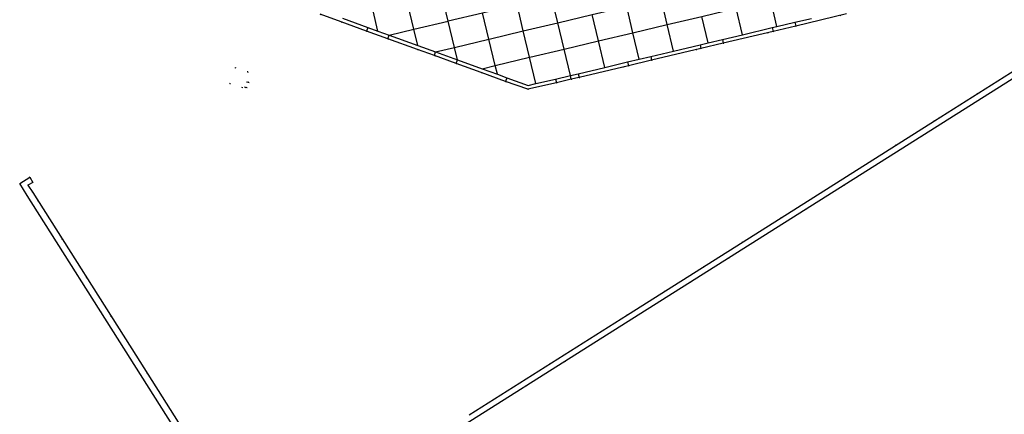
# Model space of a CAD drawing. Header units: metres. Extents: x 174791 to 179073, y 406431 to 409043.
# Tile 210 of 256: x 177152 to 177291, y 407948 to 408004. Entities that reach past the tile are written whole.
import ezdxf

# ---------------------------------------------------------------- set-up
doc = ezdxf.new("R2010")
doc.units = ezdxf.units.M
doc.linetypes.add('DOT', pattern=[6.35, 0, -6.35])
for name, color, linetype in [('scheiding_muur', 254, 'Continuous'), ('terreindeelbegroeid', 254, 'DOT'), ('terreindeelonbegroeid', 254, 'DOT'), ('wegdeel_rolbaan', 254, 'Continuous'), ('weginrichtingselement_voeg_vliegtuigverharding', 254, 'Continuous')]:
    doc.layers.add(name, color=color, linetype=linetype)

msp = doc.modelspace()

# ---------------------------------------------------------------- linework, layer by layer
at = {"layer": 'scheiding_muur'}
for points in [[(177273.067, 408120.234, 0), (177294.181, 408086.714, 0), (177303.929, 408071.237, 0), (177313.741, 408055.66, 0), (177334.514, 408022.68, 0), (177313.182, 408009.187, 0), (177235.535, 407960.077, 0), (177185.167, 407928.202, 0)], [(177215.277, 407948.25, 0), (177237.63, 407962.407, 0), (177259.327, 407976.116, 0), (177280.984, 407989.848, 0), (177303.367, 408004, 0), (177324.368, 408017.292, 0), (177326.697, 408018.762, 0), (177333.451, 408023.027, 0), (177332.431, 408024.629, 0), (177326.601, 408033.795, 0), (177314.6, 408052.766, 0), (177302.987, 408071.167, 0), (177302.62, 408071.749, 0), (177293.234, 408086.624, 0), (177291.072, 408090.05, 0), (177278.661, 408109.701, 0), (177272.509, 408119.626, 0)], [(177181.927, 407933.251, 0), (177167.347, 407956.274, 0), (177152.812, 407979.309, 0), (177151.75, 407980.975, 0), (177153.168, 407981.872, 0), (177153.591, 407981.143, 0), (177152.899, 407980.742, 0), (177153.59, 407979.708, 0), (177168.142, 407956.68, 0), (177180.145, 407937.729, 0)]]:
    msp.add_polyline3d(points, dxfattribs=at)
at = {"layer": 'terreindeelbegroeid'}
for points in [[(177185.167, 407928.202, 0), (177235.535, 407960.077, 0), (177313.182, 408009.187, 0), (177334.514, 408022.68, 0), (177313.741, 408055.66, 0), (177303.929, 408071.237, 0), (177414.017, 408079.407, 0)], [(177194.191, 408004.932, 0), (177197.177, 408003.842, 0), (177200.738, 408002.552, 0), (177203.783, 408001.46, 0), (177207.966, 407999.941, 0), (177210.335, 407999.085, 0), (177213.428, 407997.975, 0), (177216.933, 407996.708, 0), (177220.403, 407995.425, 0), (177223.553, 407994.325, 0), (177227.58, 407995.249, 0), (177229.662, 407995.75, 0), (177230.784, 407995.983, 0), (177237.75, 407997.65, 0), (177241.03, 407998.435, 0), (177248, 408000.099, 0), (177251.162, 408000.831, 0), (177258.203, 408002.504, 0), (177261.413, 408003.266, 0), (177268.585, 408004.967, 0)], [(177303.367, 408004, 0), (177280.984, 407989.848, 0), (177259.327, 407976.116, 0), (177237.63, 407962.407, 0), (177215.277, 407948.25, 0)], [(177180.145, 407937.729, 0), (177168.142, 407956.68, 0), (177153.59, 407979.708, 0), (177152.899, 407980.742, 0), (177153.591, 407981.143, 0), (177153.168, 407981.872, 0), (177151.75, 407980.975, 0), (177152.812, 407979.309, 0), (177167.347, 407956.274, 0), (177181.927, 407933.251, 0)]]:
    msp.add_polyline3d(points, dxfattribs=at)
for points in [[(177183.219, 407994.526, 0), (177183.993, 407996.772, 0), (177182.216, 407997.385, 0), (177181.441, 407995.147, 0)], [(177183.571, 407994.619, 0), (177183.854, 407994.529, 0), (177184.136, 407995.258, 0), (177183.853, 407995.389, 0)]]:
    msp.add_polyline3d(points, close=True, dxfattribs=at)
at = {"layer": 'terreindeelonbegroeid'}
for points in [[(177183.993, 407996.772, 0), (177183.219, 407994.526, 0), (177181.441, 407995.147, 0), (177182.216, 407997.385, 0)], [(177184.136, 407995.258, 0), (177183.854, 407994.529, 0), (177183.571, 407994.619, 0), (177183.853, 407995.389, 0)]]:
    msp.add_polyline3d(points, close=True, dxfattribs=at)
at = {"layer": 'wegdeel_rolbaan'}
msp.add_polyline3d([(177268.585, 408004.967, 0), (177261.413, 408003.266, 0), (177258.203, 408002.504, 0), (177251.162, 408000.831, 0), (177248, 408000.099, 0), (177241.03, 407998.435, 0), (177237.75, 407997.65, 0), (177230.784, 407995.983, 0), (177229.662, 407995.75, 0), (177227.58, 407995.249, 0), (177223.553, 407994.325, 0), (177220.403, 407995.425, 0), (177216.933, 407996.708, 0), (177213.428, 407997.975, 0), (177210.335, 407999.085, 0), (177207.966, 407999.941, 0), (177203.783, 408001.46, 0), (177200.738, 408002.552, 0), (177197.177, 408003.842, 0), (177194.191, 408004.932, 0)], dxfattribs=at)
at = {"layer": 'weginrichtingselement_voeg_vliegtuigverharding'}
for p, q in [((177261.29, 408003.791, 19.603), (177261.413, 408003.266, 19.594)), ((177200.932, 408003.05, 19.747), (177200.738, 408002.552, 19.736)), ((177258.077, 408003.037, 19.6), (177258.203, 408002.504, 19.593)), ((177247.886, 408000.604, 19.59), (177248, 408000.099, 19.58)), ((177251.043, 408001.359, 19.607), (177251.162, 408000.831, 19.602)), ((177237.623, 407998.183, 19.588), (177237.75, 407997.65, 19.583)), ((177240.904, 407998.96, 19.59), (177241.03, 407998.435, 19.572)), ((177230.664, 407996.51, 19.608), (177230.784, 407995.983, 19.602)), ((177220.589, 407995.943, 19.649), (177220.403, 407995.425, 19.638)), ((177227.453, 407995.766, 19.593), (177227.58, 407995.249, 19.603))]:
    msp.add_line(p, q, dxfattribs=at)
for points in [[(177207.995, 408000.511, 19.694), (177207.444, 408002.805, 19.718), (177206.541, 408006.564, 19.758), (177205.649, 408010.276, 19.798), (177205.647, 408010.283, 19.798), (177204.766, 408013.995, 19.799), (177203.881, 408017.726, 19.8), (177202.99, 408021.481, 19.801), (177202.107, 408025.204, 19.802), (177201.221, 408028.936, 19.803), (177200.339, 408032.654, 19.804), (177199.458, 408036.369, 19.805), (177198.575, 408040.09, 19.806), (177197.695, 408043.799, 19.807), (177196.812, 408047.523, 19.808), (177195.922, 408051.274, 19.809), (177195.033, 408055.02, 19.81), (177194.155, 408058.721, 19.81), (177193.271, 408062.446, 19.811), (177192.385, 408066.18, 19.812), (177191.505, 408069.887, 19.813), (177190.622, 408073.608, 19.814), (177189.916, 408076.586, 19.815)], [(177202.365, 408002.549, 19.729), (177201.684, 408005.399, 19.758), (177200.794, 408009.122, 19.796), (177199.905, 408012.84, 19.834), (177199.904, 408012.846, 19.834), (177199.021, 408016.571, 19.837), (177198.13, 408020.327, 19.839), (177197.247, 408024.049, 19.841), (177196.362, 408027.783, 19.844), (177195.48, 408031.501, 19.846), (177194.599, 408035.215, 19.849), (177193.717, 408038.935, 19.851), (177192.837, 408042.644, 19.854), (177191.954, 408046.368, 19.856), (177191.064, 408050.119, 19.859), (177190.175, 408053.868, 19.861), (177189.298, 408057.568, 19.864), (177188.414, 408061.293, 19.866), (177187.528, 408065.028, 19.868), (177186.65, 408068.733, 19.871), (177186.277, 408070.305, 19.872)], [(177203.783, 408001.46, 19.721), (177203.968, 408001.967, 19.722), (177207.444, 408002.805, 19.722), (177212.293, 408003.975, 19.721), (177212.307, 408003.978, 19.721), (177217.154, 408005.13, 19.72), (177222.019, 408006.288, 19.719), (177226.884, 408007.445, 19.717), (177231.746, 408008.602, 19.716), (177236.622, 408009.762, 19.715), (177241.476, 408010.916, 19.713), (177246.339, 408012.073, 19.712), (177251.209, 408013.231, 19.711), (177256.083, 408014.39, 19.71), (177260.948, 408015.547, 19.708), (177265.799, 408016.701, 19.707), (177270.679, 408017.862, 19.706), (177275.52, 408019.013, 19.705), (177280.399, 408020.174, 19.703), (177285.282, 408021.335, 19.702)], [(177210.335, 407999.085, 19.656), (177210.518, 407999.594, 19.68), (177213.188, 408000.238, 19.68), (177218.046, 408001.409, 19.679), (177218.06, 408001.412, 19.679), (177222.903, 408002.564, 19.68), (177227.769, 408003.72, 19.68), (177232.631, 408004.876, 19.68), (177237.508, 408006.036, 19.68), (177242.361, 408007.19, 19.681), (177247.224, 408008.346, 19.681), (177252.093, 408009.504, 19.681), (177256.969, 408010.662, 19.682), (177261.833, 408011.819, 19.682), (177266.684, 408012.972, 19.683), (177271.564, 408014.133, 19.683), (177276.404, 408015.283, 19.683), (177281.284, 408016.443, 19.684), (177286.165, 408017.604, 19.684), (177286.696, 408017.732, 19.669)], [(177217.076, 407997.217, 19.659), (177218.944, 407997.667, 19.656), (177223.8, 407998.838, 19.647), (177223.814, 407998.841, 19.647), (177228.661, 407999.994, 19.648), (177233.527, 408001.152, 19.648), (177238.401, 408002.311, 19.649), (177243.252, 408003.465, 19.649), (177248.11, 408004.621, 19.65), (177252.984, 408005.781, 19.651), (177257.855, 408006.94, 19.651), (177262.716, 408008.096, 19.652), (177267.569, 408009.251, 19.652), (177272.449, 408010.412, 19.653), (177277.301, 408011.566, 19.654), (177282.161, 408012.722, 19.654), (177287.044, 408013.884, 19.655), (177287.562, 408014.008, 19.647)], [(177213.428, 407997.975, 19.648), (177213.611, 407998.472, 19.664), (177213.188, 408000.238, 19.682), (177212.293, 408003.975, 19.719), (177211.398, 408007.713, 19.756)], [(177224.696, 407995.116, 19.599), (177223.8, 407998.838, 19.64), (177222.903, 408002.564, 19.68), (177222.019, 408006.288, 19.682)], [(177229.662, 407995.75, 19.613), (177229.555, 407996.263, 19.597), (177228.661, 407999.994, 19.639), (177227.769, 408003.72, 19.681), (177227.767, 408003.728, 19.681), (177226.884, 408007.445, 19.684)], [(177244.145, 407999.731, 19.577), (177243.252, 408003.465, 19.627), (177242.361, 408007.19, 19.677)], [(177258.747, 408003.19, 19.598), (177257.855, 408006.94, 19.637)], [(177219.239, 407996.436, 19.655), (177218.944, 407997.667, 19.667), (177218.046, 408001.409, 19.703), (177217.154, 408005.13, 19.739)], [(177234.425, 407997.416, 19.591), (177233.527, 408001.152, 19.633), (177232.631, 408004.876, 19.676)], [(177239.295, 407998.586, 19.594), (177238.401, 408002.311, 19.634), (177237.508, 408006.036, 19.674)], [(177253.879, 408002.037, 19.596), (177252.984, 408005.781, 19.637)], [(177197.359, 408004.361, 19.774), (177200.932, 408003.05, 19.747), (177202.365, 408002.549, 19.729), (177203.968, 408001.967, 19.722), (177207.995, 408000.511, 19.694), (177210.518, 407999.594, 19.68), (177213.611, 407998.472, 19.664), (177217.076, 407997.217, 19.659), (177219.239, 407996.436, 19.655), (177220.589, 407995.943, 19.649), (177223.603, 407994.853, 19.616), (177224.696, 407995.116, 19.599), (177227.453, 407995.766, 19.593), (177229.555, 407996.263, 19.597), (177230.664, 407996.51, 19.608), (177234.425, 407997.416, 19.591), (177237.623, 407998.183, 19.588), (177239.295, 407998.586, 19.594), (177240.904, 407998.96, 19.59), (177244.145, 407999.731, 19.577), (177247.886, 408000.604, 19.59), (177249.001, 408000.872, 19.594), (177251.043, 408001.359, 19.607), (177253.879, 408002.037, 19.596), (177258.077, 408003.037, 19.6), (177258.747, 408003.19, 19.598), (177261.29, 408003.791, 19.603), (177263.609, 408004.329, 19.607)], [(177249.001, 408000.872, 19.594), (177248.11, 408004.621, 19.635)]]:
    msp.add_polyline3d(points, dxfattribs=at)

doc.saveas('drawing.dxf')
